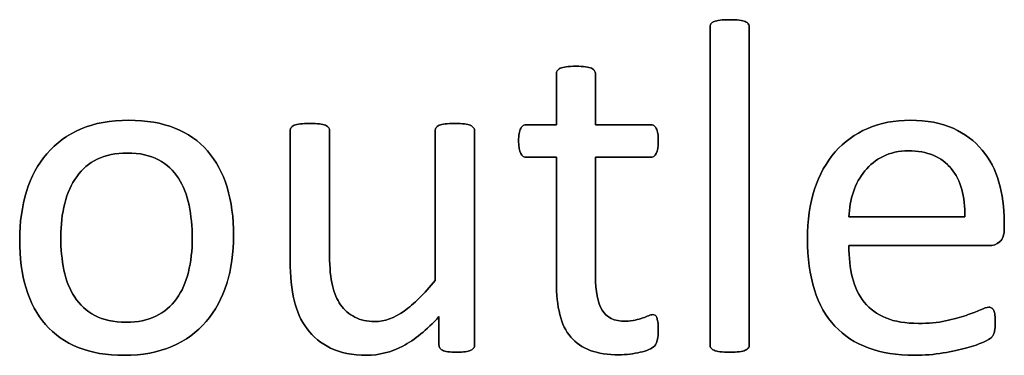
# Model space of a CAD drawing. Header units: inches. Extents: x 0 to 17820, y -10 to 12600.
# Tile 84 of 256: x 1152 to 1470, y 11775 to 11884. Entities that reach past the tile are written whole.
import ezdxf

# ---------------------------------------------------------------- set-up
doc = ezdxf.new("R2010")
doc.units = ezdxf.units.IN
doc.layers.add('254', color=7, linetype='Continuous', true_color=0xffffff)

msp = doc.modelspace()

# ---------------------------------------------------------------- linework, layer by layer
at = {"layer": '254', "color": 2, "linetype": 'Continuous', "lineweight": 25}
for points, knots in [([(1387.544, 11777.252), (1387.739, 11777.517), (1387.854, 11777.863), (1387.854, 11812.552), (1387.854, 11846.809), (1387.854, 11881.469), (1387.739, 11881.844), (1387.537, 11882.133), (1387.335, 11882.45), (1387.017, 11882.71), (1386.094, 11883.114), (1385.431, 11883.258), (1383.815, 11883.489), (1382.747, 11883.518), (1380.237, 11883.518), (1379.199, 11883.489), (1377.583, 11883.258), (1376.919, 11883.114), (1375.938, 11882.71), (1375.621, 11882.45), (1375.419, 11882.133), (1375.246, 11881.844), (1375.159, 11881.469), (1375.159, 11846.809), (1375.159, 11812.552), (1375.159, 11777.863), (1375.246, 11777.517), (1375.419, 11777.257), (1375.621, 11776.969), (1375.938, 11776.709), (1376.919, 11776.305), (1377.583, 11776.161), (1378.391, 11776.045), (1379.199, 11775.959), (1380.237, 11775.901), (1382.747, 11775.901), (1383.815, 11775.959), (1384.623, 11776.045), (1385.431, 11776.161), (1386.094, 11776.305), (1387.017, 11776.709), (1387.335, 11776.969), (1387.544, 11777.252)], [0, 0, 0, 0, 0.0059802, 0.0059802, 0.4793491, 0.4793491, 0.4849307, 0.4849307, 0.4849307, 0.4908027, 0.4908027, 0.4966747, 0.4966747, 0.5025467, 0.5025467, 0.5082853, 0.5082853, 0.5140238, 0.5140238, 0.5197624, 0.5197624, 0.5197624, 0.5246665, 0.5246665, 0.9405823, 0.9405823, 0.9458367, 0.9458367, 0.9458367, 0.9512509, 0.9512509, 0.956665, 0.956665, 0.956665, 0.9697477, 0.9697477, 0.9831346, 0.9831346, 0.9831346, 0.9915673, 0.9915673, 1, 1, 1, 1]), ([(1375.419, 11882.133), (1375.246, 11881.844), (1375.159, 11881.469), (1375.159, 11846.809), (1375.159, 11812.552), (1375.159, 11777.863), (1375.246, 11777.517), (1375.419, 11777.257)], [0, 0, 0, 0, 0.01151, 0.01151, 0.9876679, 0.9876679, 1, 1, 1, 1]), ([(1387.537, 11882.133), (1387.335, 11882.45), (1387.017, 11882.71), (1386.094, 11883.114), (1385.431, 11883.258), (1383.815, 11883.489), (1382.747, 11883.518), (1380.237, 11883.518), (1379.199, 11883.489), (1377.583, 11883.258), (1376.919, 11883.114), (1375.938, 11882.71), (1375.621, 11882.45), (1375.419, 11882.133)], [0, 0, 0, 0, 0.1685824, 0.1685824, 0.3371648, 0.3371648, 0.5057471, 0.5057471, 0.6704981, 0.6704981, 0.835249, 0.835249, 1, 1, 1, 1]), ([(1387.537, 11777.257), (1387.739, 11777.517), (1387.854, 11777.863), (1387.854, 11812.552), (1387.854, 11846.809), (1387.854, 11881.469), (1387.739, 11881.844), (1387.537, 11882.133)], [0, 0, 0, 0, 0.0123321, 0.0123321, 0.98849, 0.98849, 1, 1, 1, 1]), ([(1358.079, 11779.825), (1358.281, 11780.69), (1358.397, 11781.873), (1358.397, 11784.297), (1358.339, 11785.047), (1358.252, 11785.682), (1358.137, 11786.288), (1358.021, 11786.778), (1357.906, 11787.124), (1357.762, 11787.499), (1357.589, 11787.73), (1357.358, 11787.874), (1357.127, 11787.99), (1356.867, 11788.048), (1356.204, 11788.048), (1355.742, 11787.932), (1355.252, 11787.701), (1354.732, 11787.471), (1354.098, 11787.24), (1353.405, 11786.98), (1352.684, 11786.72), (1351.847, 11786.49), (1350.001, 11786.028), (1348.962, 11785.913), (1344.144, 11785.913), (1341.605, 11787.124), (1338.765, 11791.993), (1338.085, 11795.607), (1338.085, 11813.235), (1338.085, 11826.103), (1338.085, 11838.971), (1344.009, 11838.971), (1349.933, 11838.971), (1356.637, 11838.971), (1357.242, 11839.404), (1358.166, 11841.019), (1358.397, 11842.375), (1358.397, 11845.203), (1358.339, 11846.011), (1358.252, 11846.674), (1358.137, 11847.338), (1357.964, 11847.886), (1357.733, 11848.319), (1357.502, 11848.78), (1357.242, 11849.069), (1356.925, 11849.242), (1356.637, 11849.444), (1356.262, 11849.531), (1349.933, 11849.531), (1344.009, 11849.531), (1338.085, 11849.531), (1338.085, 11855.012), (1338.085, 11860.494), (1338.085, 11866.351), (1337.97, 11866.668), (1337.566, 11867.303), (1337.248, 11867.563), (1336.325, 11868.025), (1335.661, 11868.198), (1334.854, 11868.284), (1334.046, 11868.4), (1332.978, 11868.457), (1330.468, 11868.457), (1329.429, 11868.4), (1328.622, 11868.284), (1327.814, 11868.198), (1327.15, 11868.025), (1326.169, 11867.563), (1325.852, 11867.303), (1325.65, 11866.986), (1325.477, 11866.668), (1325.39, 11866.351), (1325.39, 11860.494), (1325.39, 11855.012), (1325.39, 11849.531), (1322.188, 11849.531), (1318.985, 11849.531), (1315.35, 11849.531), (1315.004, 11849.444), (1314.657, 11849.242), (1314.311, 11849.069), (1314.051, 11848.78), (1313.85, 11848.319), (1313.648, 11847.886), (1313.474, 11847.338), (1313.359, 11846.674), (1313.215, 11846.011), (1313.157, 11845.203), (1313.157, 11842.375), (1313.388, 11841.019), (1314.311, 11839.404), (1314.917, 11838.971), (1318.927, 11838.971), (1322.159, 11838.971), (1325.39, 11838.971), (1325.39, 11825.487), (1325.39, 11812.004), (1325.39, 11794.51), (1325.765, 11791.048), (1326.515, 11788.105), (1327.237, 11785.134), (1328.448, 11782.71), (1331.723, 11778.861), (1333.815, 11777.43), (1338.951, 11775.526), (1342.038, 11775.064), (1346.798, 11775.064), (1347.981, 11775.122), (1349.164, 11775.295), (1350.347, 11775.439), (1351.472, 11775.641), (1353.549, 11776.103), (1354.502, 11776.392), (1355.309, 11776.738), (1356.146, 11777.113), (1356.752, 11777.488), (1357.156, 11777.892), (1357.589, 11778.296), (1357.877, 11778.959), (1358.079, 11779.825)], [0, 0, 0, 0, 0.0169336, 0.0169336, 0.0273543, 0.0273543, 0.0273543, 0.0342551, 0.0342551, 0.0342551, 0.0386532, 0.0386532, 0.0386532, 0.0421312, 0.0421312, 0.0486524, 0.0486524, 0.0486524, 0.0578371, 0.0578371, 0.0578371, 0.0698121, 0.0698121, 0.0817871, 0.0817871, 0.1185882, 0.1185882, 0.1557168, 0.1557168, 0.2560764, 0.2560764, 0.2560764, 0.3153147, 0.3153147, 0.3231042, 0.3231042, 0.3308936, 0.3308936, 0.3350317, 0.3350317, 0.3350317, 0.3406368, 0.3406368, 0.3406368, 0.3446716, 0.3446716, 0.3446716, 0.3483066, 0.3483066, 0.4016209, 0.4016209, 0.4016209, 0.454298, 0.454298, 0.4579023, 0.4579023, 0.4615065, 0.4615065, 0.4651107, 0.4651107, 0.4651107, 0.4751388, 0.4751388, 0.484939, 0.484939, 0.484939, 0.4914006, 0.4914006, 0.4978622, 0.4978622, 0.4978622, 0.5012317, 0.5012317, 0.550479, 0.550479, 0.550479, 0.5810003, 0.5810003, 0.5851248, 0.5851248, 0.5851248, 0.5891096, 0.5891096, 0.5891096, 0.5945805, 0.5945805, 0.5945805, 0.6024171, 0.6024171, 0.6171684, 0.6171684, 0.6319196, 0.6319196, 0.69311, 0.69311, 0.69311, 0.82944, 0.82944, 0.8699889, 0.8699889, 0.8699889, 0.8978939, 0.8978939, 0.9255581, 0.9255581, 0.9532222, 0.9532222, 0.9623692, 0.9623692, 0.9623692, 0.9738223, 0.9738223, 0.9852753, 0.9852753, 0.9852753, 0.9926659, 0.9926659, 0.9926659, 1, 1, 1, 1]), ([(1325.65, 11866.986), (1325.477, 11866.668), (1325.39, 11866.351), (1325.39, 11860.494), (1325.39, 11855.012), (1325.39, 11849.531)], [0, 0, 0, 0, 0.0640394, 0.0640394, 1, 1, 1, 1]), ([(1328.622, 11868.284), (1327.814, 11868.198), (1327.15, 11868.025), (1326.169, 11867.563), (1325.852, 11867.303), (1325.65, 11866.986)], [0, 0, 0, 0, 0.5, 0.5, 1, 1, 1, 1]), ([(1334.854, 11868.284), (1334.046, 11868.4), (1332.978, 11868.457), (1330.468, 11868.457), (1329.429, 11868.4), (1328.622, 11868.284)], [0, 0, 0, 0, 0.5057471, 0.5057471, 1, 1, 1, 1]), ([(1338.085, 11849.531), (1338.085, 11855.012), (1338.085, 11860.494), (1338.085, 11866.351), (1337.97, 11866.668), (1337.566, 11867.303), (1337.248, 11867.563), (1336.325, 11868.025), (1335.661, 11868.198), (1334.854, 11868.284)], [0, 0, 0, 0, 0.8296943, 0.8296943, 0.8864629, 0.8864629, 0.9432314, 0.9432314, 1, 1, 1, 1]), ([(1218.679, 11798.093), (1220.168, 11802.849), (1220.918, 11808.042), (1220.918, 11819.467), (1220.197, 11824.66), (1217.425, 11833.901), (1215.263, 11837.817), (1209.654, 11844.294), (1206.117, 11846.761), (1197.625, 11850.112), (1192.672, 11850.973), (1181.103, 11850.973), (1175.938, 11850.05), (1167.11, 11846.241), (1163.446, 11843.587), (1157.529, 11836.694), (1155.338, 11832.623), (1152.404, 11823.129), (1151.674, 11817.938), (1151.674, 11806.426), (1152.367, 11801.204), (1155.136, 11791.971), (1157.242, 11788.048), (1162.885, 11781.599), (1166.417, 11779.132), (1174.857, 11775.722), (1179.833, 11774.891), (1191.374, 11774.891), (1196.51, 11775.872), (1205.406, 11779.685), (1209.089, 11782.393), (1214.975, 11789.259), (1217.196, 11793.356), (1218.679, 11798.093)], [0, 0, 0, 0, 0.0581053, 0.0581053, 0.1179985, 0.1179985, 0.1779958, 0.1779958, 0.2382588, 0.2382588, 0.2986629, 0.2986629, 0.3612134, 0.3612134, 0.4237638, 0.4237638, 0.4857565, 0.4857565, 0.5474063, 0.5474063, 0.611258, 0.611258, 0.6751096, 0.6751096, 0.7386795, 0.7386795, 0.8024746, 0.8024746, 0.8682127, 0.8682127, 0.9341063, 0.9341063, 1, 1, 1, 1]), ([(1218.697, 11798.088), (1220.168, 11802.849), (1220.918, 11808.042), (1220.918, 11819.467), (1220.197, 11824.66), (1217.425, 11833.901), (1215.263, 11837.817), (1209.654, 11844.294), (1206.117, 11846.761), (1197.625, 11850.112), (1192.672, 11850.973), (1181.103, 11850.973), (1175.938, 11850.05), (1167.11, 11846.241), (1163.446, 11843.587), (1157.529, 11836.694), (1155.338, 11832.623), (1153.867, 11827.863)], [0, 0, 0, 0, 0.1196183, 0.1196183, 0.2429171, 0.2429171, 0.36643, 0.36643, 0.4904903, 0.4904903, 0.6148409, 0.6148409, 0.74361, 0.74361, 0.8723791, 0.8723791, 1, 1, 1, 1]), ([(1468.891, 11811.628), (1469.908, 11812.485), (1470.399, 11813.899), (1470.399, 11816.688), (1470.399, 11817.457), (1470.399, 11822.727), (1469.822, 11826.969), (1467.514, 11834.932), (1465.696, 11838.394), (1460.791, 11844.28), (1457.646, 11846.617), (1450.007, 11850.121), (1445.356, 11850.973), (1434.854, 11850.973), (1430.266, 11850.108), (1422.058, 11846.524), (1418.552, 11844.02), (1415.667, 11840.702), (1412.753, 11837.413), (1410.532, 11833.374), (1407.465, 11823.884), (1406.694, 11818.544), (1406.694, 11806.34), (1407.444, 11800.858), (1410.382, 11791.412), (1412.609, 11787.499), (1418.467, 11781.24), (1422.072, 11778.873), (1430.638, 11775.69), (1435.633, 11774.891), (1444.605, 11774.891), (1447.693, 11775.151), (1450.578, 11775.641), (1453.492, 11776.103), (1456.031, 11776.68), (1460.447, 11777.884), (1462.234, 11778.527), (1465.004, 11779.796), (1465.84, 11780.258), (1466.417, 11780.835), (1466.648, 11781.123), (1466.821, 11781.441), (1466.994, 11781.729), (1467.139, 11782.075), (1467.196, 11782.479), (1467.283, 11782.854), (1467.341, 11783.287), (1467.456, 11784.268), (1467.485, 11784.845), (1467.485, 11786.432), (1467.427, 11787.211), (1467.369, 11787.874), (1467.283, 11788.509), (1467.167, 11789), (1467.023, 11789.375), (1466.85, 11789.721), (1466.648, 11789.981), (1466.36, 11790.183), (1466.071, 11790.356), (1465.754, 11790.442), (1464.773, 11790.442), (1463.878, 11790.154), (1462.667, 11789.634), (1461.455, 11789.086), (1459.926, 11788.48), (1456.175, 11787.153), (1453.953, 11786.547), (1451.386, 11786.028), (1448.818, 11785.48), (1445.904, 11785.22), (1438.46, 11785.22), (1434.969, 11785.797), (1429.199, 11788.163), (1426.89, 11789.836), (1423.281, 11794.248), (1422.015, 11796.905), (1420.463, 11803.052), (1420.081, 11806.513), (1420.081, 11810.379), (1435.209, 11810.379), (1450.337, 11810.379), (1465.465, 11810.379), (1466.764, 11810.35), (1467.889, 11810.783), (1468.891, 11811.628)], [0, 0, 0, 0, 0.0174321, 0.0174321, 0.0240728, 0.0240728, 0.0629214, 0.0629214, 0.10177, 0.10177, 0.1406186, 0.1406186, 0.1791154, 0.1791154, 0.215155, 0.215155, 0.251316, 0.251316, 0.251316, 0.2923514, 0.2923514, 0.3336134, 0.3336134, 0.3770788, 0.3770788, 0.4203788, 0.4203788, 0.4632688, 0.4632688, 0.5064136, 0.5064136, 0.5313806, 0.5313806, 0.5313806, 0.5541801, 0.5541801, 0.5767042, 0.5767042, 0.5992283, 0.5992283, 0.6217523, 0.6217523, 0.6217523, 0.6251986, 0.6251986, 0.6251986, 0.6292736, 0.6292736, 0.6333486, 0.6333486, 0.6390182, 0.6390182, 0.6390182, 0.6437792, 0.6437792, 0.6437792, 0.6470405, 0.6470405, 0.6470405, 0.650124, 0.650124, 0.6557771, 0.6557771, 0.6557771, 0.6710147, 0.6710147, 0.6862522, 0.6862522, 0.6862522, 0.7131126, 0.7131126, 0.7470415, 0.7470415, 0.7809704, 0.7809704, 0.8144194, 0.8144194, 0.8475747, 0.8475747, 0.8475747, 0.9884116, 0.9884116, 0.9884116, 1, 1, 1, 1]), ([(1468.899, 11811.619), (1469.908, 11812.485), (1470.399, 11813.899), (1470.399, 11816.688), (1470.399, 11817.457), (1470.399, 11822.727), (1469.822, 11826.969), (1467.514, 11834.932), (1465.696, 11838.394), (1460.791, 11844.28), (1457.646, 11846.617), (1450.007, 11850.121), (1445.356, 11850.973), (1434.854, 11850.973), (1430.266, 11850.108), (1422.058, 11846.524), (1418.552, 11844.02), (1415.667, 11840.702)], [0, 0, 0, 0, 0.0693631, 0.0693631, 0.0957872, 0.0957872, 0.2503679, 0.2503679, 0.4049486, 0.4049486, 0.5595293, 0.5595293, 0.7127102, 0.7127102, 0.8561136, 0.8561136, 1, 1, 1, 1]), ([(1298.67, 11777.259), (1298.847, 11777.517), (1298.933, 11777.863), (1298.933, 11801.367), (1298.933, 11824.439), (1298.933, 11847.944), (1298.818, 11848.29), (1298.587, 11848.55), (1298.356, 11848.838), (1298.01, 11849.098), (1297.087, 11849.559), (1296.452, 11849.704), (1294.807, 11849.874), (1293.769, 11849.906), (1291.259, 11849.906), (1290.22, 11849.877), (1288.633, 11849.701), (1287.97, 11849.559), (1287.479, 11849.329), (1286.96, 11849.098), (1286.614, 11848.838), (1286.44, 11848.55), (1286.238, 11848.29), (1286.152, 11847.944), (1286.152, 11831.383), (1286.152, 11815.255), (1286.152, 11799.127), (1282.632, 11794.77), (1279.285, 11791.452), (1272.957, 11786.965), (1269.793, 11785.826), (1264.167, 11785.826), (1262.003, 11786.288), (1258.31, 11788.192), (1256.781, 11789.519), (1254.38, 11792.948), (1253.463, 11795.03), (1252.315, 11799.907), (1251.991, 11803.166), (1251.991, 11820.64), (1251.991, 11834.076), (1251.991, 11847.944), (1251.905, 11848.29), (1251.703, 11848.55), (1251.501, 11848.838), (1251.155, 11849.098), (1250.174, 11849.559), (1249.51, 11849.704), (1247.866, 11849.88), (1246.856, 11849.906), (1244.375, 11849.906), (1243.365, 11849.877), (1241.72, 11849.707), (1241.057, 11849.559), (1240.018, 11849.098), (1239.672, 11848.838), (1239.499, 11848.55), (1239.326, 11848.29), (1239.239, 11847.944), (1239.239, 11833.518), (1239.239, 11819.525), (1239.239, 11800.483), (1239.643, 11796.213), (1240.509, 11792.722), (1241.345, 11789.202), (1242.73, 11786.115), (1246.668, 11780.845), (1249.193, 11778.757), (1252.338, 11777.199), (1255.511, 11775.67), (1259.378, 11774.891), (1267.946, 11774.891), (1271.841, 11775.901), (1275.708, 11777.892), (1279.545, 11779.911), (1283.44, 11783.085), (1287.393, 11787.442), (1287.393, 11784.393), (1287.393, 11781.344), (1287.393, 11777.863), (1287.479, 11777.517), (1287.623, 11777.257), (1287.768, 11776.969), (1288.056, 11776.709), (1288.518, 11776.507), (1288.951, 11776.305), (1289.528, 11776.161), (1290.278, 11776.045), (1291.028, 11775.959), (1291.98, 11775.901), (1294.23, 11775.901), (1295.154, 11775.959), (1295.904, 11776.045), (1296.625, 11776.161), (1297.231, 11776.305), (1298.154, 11776.709), (1298.472, 11776.969), (1298.67, 11777.259)], [0, 0, 0, 0, 0.0038138, 0.0038138, 0.2071299, 0.2071299, 0.2109436, 0.2109436, 0.2109436, 0.2148076, 0.2148076, 0.2186716, 0.2186716, 0.2224039, 0.2224039, 0.2264026, 0.2264026, 0.2305478, 0.2305478, 0.2305478, 0.2342105, 0.2342105, 0.2342105, 0.2372634, 0.2372634, 0.3510351, 0.3510351, 0.3510351, 0.3882049, 0.3882049, 0.4251502, 0.4251502, 0.4536988, 0.4536988, 0.4822474, 0.4822474, 0.5102533, 0.5102533, 0.5379471, 0.5379471, 0.6300619, 0.6300619, 0.6330291, 0.6330291, 0.6330291, 0.6366576, 0.6366576, 0.640286, 0.640286, 0.6440425, 0.6440425, 0.6477991, 0.6477991, 0.6514275, 0.6514275, 0.6550559, 0.6550559, 0.6550559, 0.6579975, 0.6579975, 0.7531086, 0.7531086, 0.787427, 0.787427, 0.787427, 0.8144143, 0.8144143, 0.8415922, 0.8415922, 0.8415922, 0.8733002, 0.8733002, 0.9004502, 0.9004502, 0.9004502, 0.940355, 0.940355, 0.940355, 0.9644189, 0.9644189, 0.9678349, 0.9678349, 0.9678349, 0.9709703, 0.9709703, 0.9709703, 0.9757756, 0.9757756, 0.9757756, 0.9833849, 0.9833849, 0.9902518, 0.9902518, 0.9902518, 0.9951259, 0.9951259, 1, 1, 1, 1]), ([(1239.499, 11848.55), (1239.326, 11848.29), (1239.239, 11847.944), (1239.239, 11833.518), (1239.239, 11819.525), (1239.239, 11800.483), (1239.643, 11796.213), (1240.509, 11792.722)], [0, 0, 0, 0, 0.0222222, 0.0222222, 0.7407407, 0.7407407, 1, 1, 1, 1]), ([(1251.703, 11848.55), (1251.501, 11848.838), (1251.155, 11849.098), (1250.174, 11849.559), (1249.51, 11849.704), (1247.866, 11849.88), (1246.856, 11849.906), (1244.375, 11849.906), (1243.365, 11849.877), (1241.72, 11849.707), (1241.057, 11849.559), (1240.018, 11849.098), (1239.672, 11848.838), (1239.499, 11848.55)], [0, 0, 0, 0, 0.1647275, 0.1647275, 0.329455, 0.329455, 0.5, 0.5, 0.670545, 0.670545, 0.8352725, 0.8352725, 1, 1, 1, 1]), ([(1286.152, 11799.127), (1282.632, 11794.77), (1279.285, 11791.452), (1272.957, 11786.965), (1269.793, 11785.826), (1264.167, 11785.826), (1262.003, 11786.288), (1258.31, 11788.192), (1256.781, 11789.519), (1254.38, 11792.948), (1253.463, 11795.03), (1252.315, 11799.907), (1251.991, 11803.166), (1251.991, 11820.64), (1251.991, 11834.076), (1251.991, 11847.944), (1251.905, 11848.29), (1251.703, 11848.55)], [0, 0, 0, 0, 0.1318105, 0.1318105, 0.2628248, 0.2628248, 0.3640632, 0.3640632, 0.4653015, 0.4653015, 0.5646154, 0.5646154, 0.6628224, 0.6628224, 0.9894778, 0.9894778, 1, 1, 1, 1]), ([(1286.44, 11848.55), (1286.238, 11848.29), (1286.152, 11847.944), (1286.152, 11831.383), (1286.152, 11815.255), (1286.152, 11799.127)], [0, 0, 0, 0, 0.0261324, 0.0261324, 1, 1, 1, 1]), ([(1298.587, 11848.55), (1298.356, 11848.838), (1298.01, 11849.098), (1297.087, 11849.559), (1296.452, 11849.704), (1294.807, 11849.874), (1293.769, 11849.906), (1291.259, 11849.906), (1290.22, 11849.877), (1288.633, 11849.701), (1287.97, 11849.559), (1287.479, 11849.329)], [0, 0, 0, 0, 0.1971018, 0.1971018, 0.3942036, 0.3942036, 0.584582, 0.584582, 0.7885589, 0.7885589, 1, 1, 1, 1]), ([(1298.674, 11777.257), (1298.847, 11777.517), (1298.933, 11777.863), (1298.933, 11801.367), (1298.933, 11824.439), (1298.933, 11847.944), (1298.818, 11848.29), (1298.587, 11848.55)], [0, 0, 0, 0, 0.0180796, 0.0180796, 0.9819204, 0.9819204, 1, 1, 1, 1]), ([(1325.39, 11849.531), (1322.188, 11849.531), (1318.985, 11849.531), (1315.35, 11849.531), (1315.004, 11849.444), (1314.657, 11849.242)], [0, 0, 0, 0, 0.8809524, 0.8809524, 1, 1, 1, 1]), ([(1356.925, 11849.242), (1356.637, 11849.444), (1356.262, 11849.531), (1349.933, 11849.531), (1344.009, 11849.531), (1338.085, 11849.531)], [0, 0, 0, 0, 0.0638298, 0.0638298, 1, 1, 1, 1]), ([(1313.359, 11846.674), (1313.215, 11846.011), (1313.157, 11845.203), (1313.157, 11842.375), (1313.388, 11841.019), (1314.311, 11839.404), (1314.917, 11838.971), (1318.927, 11838.971), (1322.159, 11838.971), (1325.39, 11838.971)], [0, 0, 0, 0, 0.0795356, 0.0795356, 0.2292497, 0.2292497, 0.3789638, 0.3789638, 1, 1, 1, 1]), ([(1338.085, 11838.971), (1344.009, 11838.971), (1349.933, 11838.971), (1356.637, 11838.971), (1357.242, 11839.404), (1358.166, 11841.019), (1358.397, 11842.375), (1358.397, 11845.203), (1358.339, 11846.011), (1358.252, 11846.674)], [0, 0, 0, 0, 0.7502759, 0.7502759, 0.8489324, 0.8489324, 0.9475888, 0.9475888, 1, 1, 1, 1]), ([(1415.667, 11840.702), (1412.753, 11837.413), (1410.532, 11833.374), (1407.465, 11823.884), (1406.694, 11818.544), (1406.694, 11806.34), (1407.444, 11800.858), (1410.382, 11791.412), (1412.609, 11787.499), (1418.467, 11781.24), (1422.072, 11778.873), (1430.638, 11775.69), (1435.633, 11774.891), (1444.605, 11774.891), (1447.693, 11775.151), (1450.578, 11775.641)], [0, 0, 0, 0, 0.1465213, 0.1465213, 0.2938517, 0.2938517, 0.4490493, 0.4490493, 0.6036564, 0.6036564, 0.7567998, 0.7567998, 0.9108526, 0.9108526, 1, 1, 1, 1]), ([(1453.202, 11835.363), (1456.29, 11831.585), (1457.791, 11826.334), (1457.618, 11819.669), (1445.106, 11819.669), (1432.594, 11819.669), (1420.081, 11819.669), (1420.197, 11822.497), (1420.659, 11825.209), (1421.553, 11827.776), (1422.418, 11830.373), (1423.659, 11832.652), (1426.847, 11836.536), (1428.795, 11838.105), (1433.526, 11840.471), (1436.267, 11841.048), (1445.5, 11841.048), (1450.087, 11839.173), (1453.202, 11835.363)], [0, 0, 0, 0, 0.1642716, 0.1642716, 0.1642716, 0.5344554, 0.5344554, 0.5344554, 0.6160129, 0.6160129, 0.6160129, 0.6928348, 0.6928348, 0.7703438, 0.7703438, 0.8478528, 0.8478528, 1, 1, 1, 1]), ([(1421.553, 11827.776), (1422.418, 11830.373), (1423.659, 11832.652), (1426.847, 11836.536), (1428.795, 11838.105), (1433.526, 11840.471), (1436.267, 11841.048), (1445.5, 11841.048), (1450.087, 11839.173), (1453.203, 11835.364)], [0, 0, 0, 0, 0.2000638, 0.2000638, 0.4019169, 0.4019169, 0.6037699, 0.6037699, 1, 1, 1, 1]), ([(1206.489, 11823.448), (1207.185, 11820.102), (1207.531, 11816.582), (1207.531, 11808.821), (1207.127, 11805.157), (1206.29, 11801.839), (1205.483, 11798.492), (1204.184, 11795.607), (1200.698, 11790.785), (1198.472, 11788.913), (1193.047, 11786.259), (1189.845, 11785.595), (1182.084, 11785.595), (1178.708, 11786.316), (1175.996, 11787.788), (1173.255, 11789.231), (1171.091, 11791.221), (1167.86, 11796.184), (1166.706, 11799.098), (1165.327, 11805.764), (1164.975, 11809.34), (1164.975, 11817.072), (1165.408, 11820.737), (1167.089, 11827.407), (1168.408, 11830.286), (1171.884, 11835.153), (1174.092, 11837.038), (1179.493, 11839.681), (1182.719, 11840.356), (1190.509, 11840.356), (1193.884, 11839.634), (1199.296, 11836.698), (1201.472, 11834.73), (1204.646, 11829.709), (1205.8, 11826.767), (1206.489, 11823.448)], [0, 0, 0, 0, 0.0676707, 0.0676707, 0.1400264, 0.1400264, 0.1400264, 0.2011218, 0.2011218, 0.2630503, 0.2630503, 0.3249788, 0.3249788, 0.3931969, 0.3931969, 0.3931969, 0.4510423, 0.4510423, 0.5088876, 0.5088876, 0.5662549, 0.5662549, 0.6253606, 0.6253606, 0.6850724, 0.6850724, 0.7452559, 0.7452559, 0.8049234, 0.8049234, 0.8701413, 0.8701413, 0.9350707, 0.9350707, 1, 1, 1, 1]), ([(1175.996, 11787.788), (1173.255, 11789.231), (1171.091, 11791.221), (1167.86, 11796.184), (1166.706, 11799.098), (1165.327, 11805.764), (1164.975, 11809.34), (1164.975, 11817.072), (1165.408, 11820.737), (1167.089, 11827.407), (1168.408, 11830.286), (1171.884, 11835.153), (1174.092, 11837.038), (1179.493, 11839.681), (1182.719, 11840.356), (1190.509, 11840.356), (1193.884, 11839.634), (1199.296, 11836.698), (1201.472, 11834.73), (1204.646, 11829.709), (1205.8, 11826.767), (1206.492, 11823.449)], [0, 0, 0, 0, 0.0953281, 0.0953281, 0.1906562, 0.1906562, 0.2851963, 0.2851963, 0.3826013, 0.3826013, 0.4810053, 0.4810053, 0.5801866, 0.5801866, 0.6785175, 0.6785175, 0.7859954, 0.7859954, 0.8929977, 0.8929977, 1, 1, 1, 1]), ([(1325.39, 11838.971), (1325.39, 11825.487), (1325.39, 11812.004), (1325.39, 11794.51), (1325.765, 11791.048), (1326.515, 11788.105)], [0, 0, 0, 0, 0.7707532, 0.7707532, 1, 1, 1, 1]), ([(1353.405, 11786.98), (1352.684, 11786.72), (1351.847, 11786.49), (1350.001, 11786.028), (1348.962, 11785.913), (1344.144, 11785.913), (1341.605, 11787.124), (1338.765, 11791.993), (1338.085, 11795.607), (1338.085, 11813.235), (1338.085, 11826.103), (1338.085, 11838.971)], [0, 0, 0, 0, 0.0604067, 0.0604067, 0.1208135, 0.1208135, 0.3064536, 0.3064536, 0.4937452, 0.4937452, 1, 1, 1, 1]), ([(1153.867, 11827.863), (1152.404, 11823.129), (1151.674, 11817.938), (1151.674, 11806.426), (1152.367, 11801.204), (1155.136, 11791.971), (1157.242, 11788.048), (1162.885, 11781.599), (1166.417, 11779.132), (1174.857, 11775.722), (1179.833, 11774.891), (1191.374, 11774.891), (1196.51, 11775.872), (1205.406, 11779.685), (1209.089, 11782.393), (1214.975, 11789.259), (1217.196, 11793.356), (1218.697, 11798.088)], [0, 0, 0, 0, 0.1198845, 0.1198845, 0.2440506, 0.2440506, 0.3682168, 0.3682168, 0.4918351, 0.4918351, 0.6158913, 0.6158913, 0.7437259, 0.7437259, 0.8718629, 0.8718629, 1, 1, 1, 1]), ([(1206.492, 11823.449), (1207.185, 11820.102), (1207.531, 11816.582), (1207.531, 11808.821), (1207.127, 11805.157), (1206.29, 11801.839)], [0, 0, 0, 0, 0.4832714, 0.4832714, 1, 1, 1, 1]), ([(1451.386, 11786.028), (1448.818, 11785.48), (1445.904, 11785.22), (1438.46, 11785.22), (1434.969, 11785.797), (1429.199, 11788.163), (1426.89, 11789.836), (1423.281, 11794.248), (1422.015, 11796.905), (1420.463, 11803.052), (1420.081, 11806.513), (1420.081, 11810.379)], [0, 0, 0, 0, 0.1665012, 0.1665012, 0.3768185, 0.3768185, 0.5871358, 0.5871358, 0.7944785, 0.7944785, 1, 1, 1, 1]), ([(1206.29, 11801.839), (1205.483, 11798.492), (1204.184, 11795.607), (1200.698, 11790.785), (1198.472, 11788.913), (1193.047, 11786.259), (1189.845, 11785.595), (1182.084, 11785.595), (1178.708, 11786.316), (1175.996, 11787.788)], [0, 0, 0, 0, 0.2413212, 0.2413212, 0.485933, 0.485933, 0.7305448, 0.7305448, 1, 1, 1, 1]), ([(1240.509, 11792.722), (1241.345, 11789.202), (1242.73, 11786.115), (1246.668, 11780.845), (1249.193, 11778.757), (1252.338, 11777.199)], [0, 0, 0, 0, 0.4982399, 0.4982399, 1, 1, 1, 1]), ([(1462.667, 11789.634), (1461.455, 11789.086), (1459.926, 11788.48), (1456.175, 11787.153), (1453.953, 11786.547), (1451.386, 11786.028)], [0, 0, 0, 0, 0.5, 0.5, 1, 1, 1, 1]), ([(1466.36, 11790.183), (1466.071, 11790.356), (1465.754, 11790.442), (1464.773, 11790.442), (1463.878, 11790.154), (1462.667, 11789.634)], [0, 0, 0, 0, 0.3529412, 0.3529412, 1, 1, 1, 1]), ([(1287.393, 11787.442), (1287.393, 11784.393), (1287.393, 11781.344), (1287.393, 11777.863), (1287.479, 11777.517), (1287.623, 11777.257)], [0, 0, 0, 0, 0.8756906, 0.8756906, 1, 1, 1, 1]), ([(1326.515, 11788.105), (1327.237, 11785.134), (1328.448, 11782.71), (1331.723, 11778.861), (1333.815, 11777.43), (1338.951, 11775.526), (1342.038, 11775.064), (1346.798, 11775.064), (1347.981, 11775.122), (1349.164, 11775.295)], [0, 0, 0, 0, 0.3020665, 0.3020665, 0.6015259, 0.6015259, 0.9009852, 0.9009852, 1, 1, 1, 1]), ([(1357.358, 11787.874), (1357.127, 11787.99), (1356.867, 11788.048), (1356.204, 11788.048), (1355.742, 11787.932), (1355.252, 11787.701)], [0, 0, 0, 0, 0.3478261, 0.3478261, 1, 1, 1, 1]), ([(1467.196, 11782.479), (1467.283, 11782.854), (1467.341, 11783.287), (1467.456, 11784.268), (1467.485, 11784.845), (1467.485, 11786.432), (1467.427, 11787.211), (1467.369, 11787.874)], [0, 0, 0, 0, 0.2948718, 0.2948718, 0.5897436, 0.5897436, 1, 1, 1, 1]), ([(1358.079, 11779.825), (1358.281, 11780.69), (1358.397, 11781.873), (1358.397, 11784.297), (1358.339, 11785.047), (1358.252, 11785.682)], [0, 0, 0, 0, 0.6190476, 0.6190476, 1, 1, 1, 1]), ([(1450.578, 11775.641), (1453.492, 11776.103), (1456.031, 11776.68), (1460.447, 11777.884), (1462.234, 11778.527), (1465.004, 11779.796), (1465.84, 11780.258), (1466.417, 11780.835), (1466.648, 11781.123), (1466.821, 11781.441)], [0, 0, 0, 0, 0.2522862, 0.2522862, 0.5015241, 0.5015241, 0.7507621, 0.7507621, 1, 1, 1, 1]), ([(1252.338, 11777.199), (1255.511, 11775.67), (1259.378, 11774.891), (1267.946, 11774.891), (1271.841, 11775.901), (1275.708, 11777.892)], [0, 0, 0, 0, 0.5387205, 0.5387205, 1, 1, 1, 1]), ([(1295.904, 11776.045), (1296.625, 11776.161), (1297.231, 11776.305), (1298.154, 11776.709), (1298.472, 11776.969), (1298.674, 11777.257)], [0, 0, 0, 0, 0.5, 0.5, 1, 1, 1, 1]), ([(1375.419, 11777.257), (1375.621, 11776.969), (1375.938, 11776.709), (1376.919, 11776.305), (1377.583, 11776.161), (1378.391, 11776.045)], [0, 0, 0, 0, 0.5, 0.5, 1, 1, 1, 1]), ([(1384.623, 11776.045), (1385.431, 11776.161), (1386.094, 11776.305), (1387.017, 11776.709), (1387.335, 11776.969), (1387.537, 11777.257)], [0, 0, 0, 0, 0.5, 0.5, 1, 1, 1, 1]), ([(1290.278, 11776.045), (1291.028, 11775.959), (1291.98, 11775.901), (1294.23, 11775.901), (1295.154, 11775.959), (1295.904, 11776.045)], [0, 0, 0, 0, 0.525641, 0.525641, 1, 1, 1, 1]), ([(1349.164, 11775.295), (1350.347, 11775.439), (1351.472, 11775.641), (1353.549, 11776.103), (1354.502, 11776.392), (1355.309, 11776.738)], [0, 0, 0, 0, 0.5, 0.5, 1, 1, 1, 1]), ([(1378.391, 11776.045), (1379.199, 11775.959), (1380.237, 11775.901), (1382.747, 11775.901), (1383.815, 11775.959), (1384.623, 11776.045)], [0, 0, 0, 0, 0.4942529, 0.4942529, 1, 1, 1, 1])]:
    msp.add_open_spline(points, degree=3, knots=knots, dxfattribs=at)
for points in [[(1287.479, 11849.329), (1286.96, 11849.098), (1286.614, 11848.838), (1286.44, 11848.55)], [(1313.85, 11848.319), (1313.648, 11847.886), (1313.474, 11847.338), (1313.359, 11846.674)], [(1314.657, 11849.242), (1314.311, 11849.069), (1314.051, 11848.78), (1313.85, 11848.319)], [(1357.733, 11848.319), (1357.502, 11848.78), (1357.242, 11849.069), (1356.925, 11849.242)], [(1358.252, 11846.674), (1358.137, 11847.338), (1357.964, 11847.886), (1357.733, 11848.319)], [(1453.203, 11835.364), (1456.29, 11831.585), (1457.791, 11826.334), (1457.618, 11819.669)], [(1420.081, 11819.669), (1420.197, 11822.497), (1420.659, 11825.209), (1421.553, 11827.776)], [(1457.618, 11819.669), (1445.106, 11819.669), (1432.594, 11819.669), (1420.081, 11819.669)], [(1420.081, 11810.379), (1435.209, 11810.379), (1450.337, 11810.379), (1465.465, 11810.379)], [(1465.465, 11810.379), (1466.764, 11810.35), (1467.889, 11810.783), (1468.899, 11811.619)], [(1467.023, 11789.375), (1466.85, 11789.721), (1466.648, 11789.981), (1466.36, 11790.183)], [(1275.708, 11777.892), (1279.545, 11779.911), (1283.44, 11783.085), (1287.393, 11787.442)], [(1355.252, 11787.701), (1354.732, 11787.471), (1354.098, 11787.24), (1353.405, 11786.98)], [(1357.906, 11787.124), (1357.762, 11787.499), (1357.589, 11787.73), (1357.358, 11787.874)], [(1358.252, 11785.682), (1358.137, 11786.288), (1358.021, 11786.778), (1357.906, 11787.124)], [(1467.369, 11787.874), (1467.283, 11788.509), (1467.167, 11789), (1467.023, 11789.375)], [(1466.821, 11781.441), (1466.994, 11781.729), (1467.139, 11782.075), (1467.196, 11782.479)], [(1287.623, 11777.257), (1287.768, 11776.969), (1288.056, 11776.709), (1288.518, 11776.507)], [(1355.309, 11776.738), (1356.146, 11777.113), (1356.752, 11777.488), (1357.156, 11777.892)], [(1357.156, 11777.892), (1357.589, 11778.296), (1357.877, 11778.959), (1358.079, 11779.825)], [(1288.518, 11776.507), (1288.951, 11776.305), (1289.528, 11776.161), (1290.278, 11776.045)]]:
    msp.add_open_spline(points, degree=3, dxfattribs=at)

doc.saveas('drawing.dxf')
